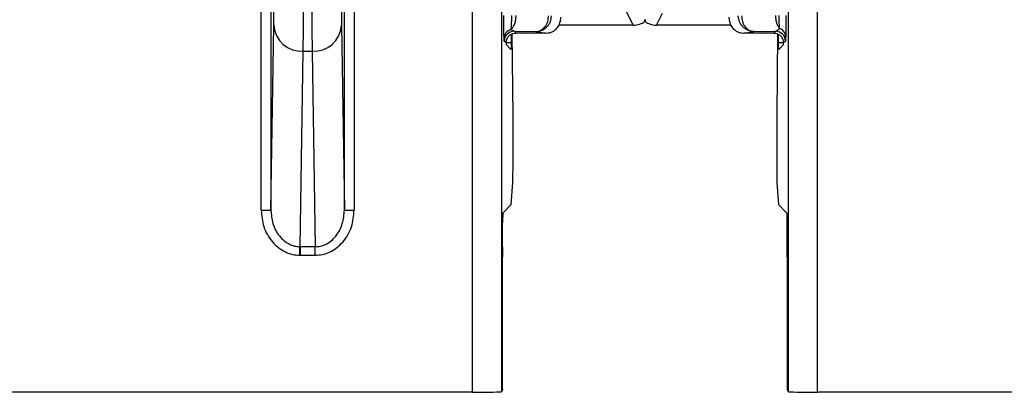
# Model space of a CAD drawing. Extents: x 897.4 to 914.4, y -8.5 to 2.5.
# Tile 81 of 102: x 907.4 to 908.4, y -2.5 to -2.1. Entities that reach past the tile are written whole.
import ezdxf

# ---------------------------------------------------------------- set-up
doc = ezdxf.new("R2010")
doc.units = 0
doc.header["$LTSCALE"] = 4
doc.header["$MEASUREMENT"] = 0
doc.layers.get('0').update_dxf_attribs({"linetype": 'CONTINUOUS'})

msp = doc.modelspace()

# ---------------------------------------------------------------- linework, layer by layer
for p, q in [((907.66836, -2.30562), (907.66836, -1.94903)), ((907.6782, -1.96062), (907.6782, -2.30562)), ((907.75182, -2.30562), (907.75182, -1.97249)), ((907.76166, -1.97249), (907.76166, -2.30562)), ((907.88011, -1.98735), (907.88011, -2.48823)), ((907.90964, -2.48746), (907.90964, -1.98735)), ((908.19686, -1.98735), (908.19686, -2.48746)), ((908.22638, -2.48823), (908.22638, -1.98735)), ((908.03088, -2.09906), (908.04149, -2.12028)), ((908.06501, -2.12028), (908.07106, -2.10818)), ((907.6782, -2.30562), (907.681, -2.12074)), ((907.74903, -2.12074), (907.75182, -2.30562)), ((908.04149, -2.12028), (907.9668, -2.12028)), ((908.1397, -2.12028), (908.06501, -2.12028)), ((907.91879, -2.1247), (907.92199, -2.12641)), ((907.91914, -2.12946), (907.91908, -2.13754)), ((907.921, -2.21083), (907.92015, -2.12897)), ((907.92199, -2.12641), (907.94399, -2.12659)), ((907.92199, -2.12641), (907.92385, -2.12815)), ((907.95401, -2.12815), (907.92385, -2.12815)), ((907.94399, -2.12659), (907.94704, -2.12611)), ((907.94399, -2.12659), (907.95401, -2.12815)), ((907.95401, -2.12815), (907.95633, -2.12798)), ((908.15017, -2.12798), (908.15249, -2.12815)), ((908.15249, -2.12815), (908.16259, -2.12658)), ((908.18265, -2.12815), (908.15249, -2.12815)), ((908.15963, -2.1261), (908.16259, -2.12658)), ((908.16259, -2.12658), (908.18451, -2.12642)), ((908.18265, -2.12815), (908.18451, -2.12642)), ((908.18451, -2.12642), (908.18841, -2.12352)), ((908.18635, -2.12897), (908.1855, -2.21083)), ((908.18741, -2.13754), (908.18736, -2.12946)), ((907.91215, -2.13626), (907.91201, -2.13352)), ((907.91404, -2.13803), (907.91215, -2.13626)), ((907.91407, -2.13754), (907.91908, -2.13754)), ((907.91895, -2.14457), (907.91409, -2.13971)), ((908.18741, -2.13754), (908.19241, -2.13754)), ((908.19241, -2.13971), (908.18755, -2.14457)), ((908.19435, -2.13626), (908.19245, -2.13803)), ((907.70756, -2.34236), (907.71052, -2.14631)), ((907.71052, -2.14631), (907.7195, -2.14631)), ((907.7195, -2.14631), (907.72246, -2.34236)), ((907.921, -2.2583), (907.921, -2.21083)), ((908.1855, -2.21083), (908.1855, -2.2583)), ((907.91928, -2.29983), (907.92085, -2.27784)), ((908.18565, -2.27784), (908.18722, -2.2999)), ((907.91071, -2.30853), (907.91926, -2.29998)), ((907.91928, -2.29983), (907.91926, -2.29998)), ((908.18723, -2.29997), (908.18722, -2.2999)), ((908.18723, -2.29997), (908.19579, -2.30853)), ((907.66836, -2.30562), (907.6782, -2.30562)), ((907.75182, -2.30562), (907.76166, -2.30562)), ((907.91044, -2.34264), (907.91056, -2.31838)), ((908.19606, -2.34264), (908.19594, -2.31838)), ((907.70717, -2.34236), (907.70756, -2.34236)), ((907.72246, -2.34236), (907.70756, -2.34236)), ((907.70756, -2.34236), (907.70756, -2.35088)), ((907.72246, -2.35088), (907.72246, -2.34236)), ((907.70705, -2.35088), (907.70756, -2.35088)), ((907.70756, -2.35088), (907.72246, -2.35088)), ((907.91042, -2.47554), (907.91042, -2.35249)), ((908.19608, -2.35249), (908.19608, -2.47554)), ((907.88011, -2.48823), (907.26644, -2.48823)), ((907.91033, -2.48538), (907.90964, -2.48746)), ((908.19686, -2.48746), (908.19617, -2.48538)), ((908.84005, -2.48823), (908.22638, -2.48823))]:
    msp.add_line(p, q)
at = {"flags": 128}
msp.add_lwpolyline([(907.70705, -2.35088), (907.70707, -2.3496), (907.70708, -2.34833), (907.7071, -2.34711), (907.70712, -2.34596), (907.70714, -2.34489), (907.70715, -2.34392), (907.70716, -2.34307), (907.70717, -2.34236)], dxfattribs=at)
for centre, radius, start, end in [((907.70881, -2.11846), 0.02791, 184.693, 273.51805), ((907.72121, -2.11846), 0.02791, 266.48192, 355.3073), ((907.92139, -2.13372), 0.00939, 106.10901, 178.74514), ((907.92199, -2.13626), 0.00984, 90.00366, 179.99634), ((908.1845, -2.13626), 0.00984, 0.00351, 89.99649), ((908.18567, -2.13194), 0.00886, 2.24952, 71.9749)]:
    msp.add_arc(centre, radius, start, end)
for centre, major_axis, ratio, start_param, end_param in [((908.04395, -2.11536), (0.01012, 0.00152), 0.462497, 4.398132, 5.706334), ((908.06255, -2.11536), (0.01012, -0.00152), 0.462497, 3.718444, 5.026646), ((907.91409, -2.12987), (0, 0.00984), 0.008727, 2.548778, 3.132866), ((908.19241, -2.12987), (0, 0.00984), 0.008727, 3.150319, 3.734407), ((907.92083, -2.2583), (0, 0.01969), 0.008727, 3.263766, 4.712389), ((908.18567, -2.2583), (0, 0.01969), 0.008727, 1.570796, 3.01942), ((907.91071, -2.32822), (0, 0.01969), 0.008727, 0.008727, 1.047198), ((908.19579, -2.32822), (0, 0.01969), 0.008727, 5.235988, 6.274459), ((907.91059, -2.35249), (0, 0.01969), 0.008727, 1.047198, 1.570796), ((908.19591, -2.35249), (0, 0.01969), 0.008727, 4.712389, 5.235988), ((907.91033, -2.47554), (0, 0.00984), 0.008727, 3.167773, 4.712389), ((908.19617, -2.47554), (0, 0.00984), 0.008727, 1.570796, 3.115413), ((907.88011, -2.48745), (0.02953, 0), 0.026186, 4.712389, 6.274459), ((908.22638, -2.48745), (0.02953, 0), 0.026186, 3.150319, 4.712389)]:
    msp.add_ellipse(centre, major_axis=major_axis, ratio=ratio, start_param=start_param, end_param=end_param)
for points, knots in [([(907.681, -2.12074), (907.68109, -2.11378), (907.68129, -2.09987), (907.68155, -2.07347), (907.68178, -2.04338), (907.68198, -2.00951), (907.68214, -1.97298), (907.68225, -1.9348), (907.68232, -1.89575), (907.68233, -1.86958), (907.68233, -1.8565)], [0, 0, 0, 0, 0.122809, 0.245651, 0.372795, 0.500004, 0.627146, 0.754354, 0.877161, 1, 1, 1, 1]), ([(907.71052, -2.14631), (907.71063, -2.13779), (907.71084, -2.12094), (907.71111, -2.08925), (907.71134, -2.05438), (907.71153, -2.01675), (907.71167, -1.97741), (907.71178, -1.93715), (907.71184, -1.89674), (907.71185, -1.86979), (907.71186, -1.8565)], [0, 0, 0, 0, 0.136212, 0.269222, 0.399029, 0.525631, 0.64903, 0.769224, 0.886214, 1, 1, 1, 1]), ([(907.71817, -1.8565), (907.71817, -1.86979), (907.71818, -1.89674), (907.71825, -1.93715), (907.71835, -1.97741), (907.7185, -2.01675), (907.71868, -2.05438), (907.71891, -2.08925), (907.71918, -2.12094), (907.71939, -2.13779), (907.7195, -2.14631)], [0, 0, 0, 0, 0.113786, 0.230776, 0.35097, 0.474369, 0.600971, 0.730778, 0.863788, 1, 1, 1, 1]), ([(907.74769, -1.8565), (907.7477, -1.86958), (907.74771, -1.89574), (907.74778, -1.93479), (907.74789, -1.97297), (907.74804, -2.00949), (907.74824, -2.04337), (907.74847, -2.07346), (907.74873, -2.09987), (907.74893, -2.11378), (907.74903, -2.12074)], [0, 0, 0, 0, 0.122806, 0.245646, 0.372787, 0.499996, 0.627139, 0.754349, 0.877158, 1, 1, 1, 1]), ([(907.91201, -2.13352), (907.91199, -2.13249), (907.91195, -2.13043), (907.9119, -2.12484), (907.91187, -2.1181), (907.91187, -2.11312), (907.91186, -2.11062)], [0, 0, 0, 0, 0.248957, 0.500098, 0.749327, 1, 1, 1, 1]), ([(907.9194, -2.11061), (907.91939, -2.11213), (907.91937, -2.11516), (907.91924, -2.11929), (907.91905, -2.12271), (907.91887, -2.12404), (907.91879, -2.1247)], [0, 0, 0, 0, 0.249907, 0.499771, 0.749779, 1, 1, 1, 1]), ([(907.91879, -2.1247), (907.9196, -2.12388), (907.92118, -2.12227), (907.92285, -2.11863), (907.92386, -2.11469), (907.92399, -2.11196), (907.92406, -2.11063)], [0, 0, 0, 0, 0.273196, 0.530761, 0.772925, 1, 1, 1, 1]), ([(907.94704, -2.12611), (907.9479, -2.12578), (907.95008, -2.12491), (907.9527, -2.12254), (907.95466, -2.11956), (907.95626, -2.11591), (907.95654, -2.11286), (907.95673, -2.11086)], [0, 0, 0, 0, 0.160764, 0.409846, 0.564164, 0.714114, 1, 1, 1, 1]), ([(907.94793, -2.12606), (907.94891, -2.12574), (907.95152, -2.1249), (907.95466, -2.12257), (907.95706, -2.1196), (907.95903, -2.11596), (907.95937, -2.11291), (907.95959, -2.11091)], [0, 0, 0, 0, 0.152225, 0.403822, 0.559722, 0.711223, 1, 1, 1, 1]), ([(907.96557, -2.12268), (907.9665, -2.12128), (907.96777, -2.11936), (907.96869, -2.11559), (907.96892, -2.11367), (907.96894, -2.11274), (907.96895, -2.11228)], [0, 0, 0, 0, 0.59554, 0.813639, 0.909336, 1, 1, 1, 1]), ([(908.13755, -2.11228), (908.13756, -2.11274), (908.13758, -2.11367), (908.13781, -2.11559), (908.13873, -2.11936), (908.14, -2.12128), (908.14092, -2.12268)], [0, 0, 0, 0, 0.090664, 0.186361, 0.40446, 1, 1, 1, 1]), ([(908.15856, -2.12601), (908.15761, -2.1257), (908.15504, -2.12487), (908.15193, -2.12256), (908.14953, -2.11959), (908.14756, -2.11595), (908.14722, -2.1129), (908.147, -2.1109)], [0, 0, 0, 0, 0.148012, 0.401036, 0.557704, 0.709919, 1, 1, 1, 1]), ([(908.15024, -2.11085), (908.15042, -2.11285), (908.15069, -2.11589), (908.15224, -2.11954), (908.15415, -2.12252), (908.15669, -2.1249), (908.1588, -2.12576), (908.15963, -2.1261)], [0, 0, 0, 0, 0.285693, 0.435597, 0.589932, 0.839097, 1, 1, 1, 1]), ([(908.18841, -2.12352), (908.18782, -2.12267), (908.18666, -2.12101), (908.18546, -2.11772), (908.18472, -2.11422), (908.18462, -2.11181), (908.18457, -2.11063)], [0, 0, 0, 0, 0.266899, 0.52239, 0.766705, 1, 1, 1, 1]), ([(908.18841, -2.12352), (908.18834, -2.12279), (908.18822, -2.12135), (908.18808, -2.11817), (908.18799, -2.11455), (908.18798, -2.11193), (908.18797, -2.11062)], [0, 0, 0, 0, 0.251914, 0.500868, 0.749477, 1, 1, 1, 1]), ([(908.19463, -2.11063), (908.19463, -2.11277), (908.19463, -2.11708), (908.1946, -2.12301), (908.19457, -2.1282), (908.19453, -2.13046), (908.19452, -2.1316)], [0, 0, 0, 0, 0.24932, 0.499877, 0.749499, 1, 1, 1, 1]), ([(907.95633, -2.12798), (907.95737, -2.12776), (907.95953, -2.1273), (907.96223, -2.12587), (907.96436, -2.12417), (907.96518, -2.12317), (907.96557, -2.12268)], [0, 0, 0, 0, 0.241192, 0.499428, 0.757237, 1, 1, 1, 1]), ([(908.05325, -2.11427), (908.0531, -2.11529), (908.05292, -2.11649), (908.05283, -2.11662), (908.05282, -2.11663)], [0, 0, 0, 0, 0.845051, 1, 1, 1, 1]), ([(908.05325, -2.11427), (908.0534, -2.11529), (908.05358, -2.11649), (908.05367, -2.11662), (908.05368, -2.11663)], [0, 0, 0, 0, 0.845051, 1, 1, 1, 1]), ([(908.14092, -2.12268), (908.14132, -2.12317), (908.14213, -2.12417), (908.14426, -2.12587), (908.14696, -2.1273), (908.14913, -2.12776), (908.15017, -2.12798)], [0, 0, 0, 0, 0.242181, 0.499483, 0.758266, 1, 1, 1, 1]), ([(907.9183, -2.12987), (907.91757, -2.13045), (907.91613, -2.13163), (907.91477, -2.13397), (907.91413, -2.13617), (907.91404, -2.13743), (907.91404, -2.13797), (907.91404, -2.13803)], [0, 0, 0, 0, 0.252497, 0.506118, 0.739032, 0.971887, 1, 1, 1, 1]), ([(907.9183, -2.12987), (907.91916, -2.12937), (907.92088, -2.12838), (907.92286, -2.12823), (907.92385, -2.12815)], [0, 0, 0, 0, 0.5, 1, 1, 1, 1]), ([(907.94399, -2.12659), (907.94527, -2.12657), (907.94662, -2.12655), (907.94787, -2.12608), (907.94793, -2.12606)], [0, 0, 0, 0, 0.948221, 1, 1, 1, 1]), ([(908.16259, -2.12658), (908.16132, -2.12655), (908.15993, -2.12653), (908.15866, -2.12604), (908.15856, -2.12601)], [0, 0, 0, 0, 0.924396, 1, 1, 1, 1]), ([(908.18265, -2.12815), (908.18364, -2.12823), (908.18562, -2.12838), (908.18734, -2.12937), (908.1882, -2.12987)], [0, 0, 0, 0, 0.500012, 1, 1, 1, 1]), ([(908.19245, -2.13803), (908.19244, -2.13744), (908.19241, -2.13627), (908.19172, -2.13393), (908.19034, -2.13161), (908.18893, -2.13046), (908.1882, -2.12987)], [0, 0, 0, 0, 0.254264, 0.509672, 0.743571, 1, 1, 1, 1]), ([(908.19452, -2.1316), (908.19449, -2.13293), (908.19444, -2.13567), (908.19438, -2.13606), (908.19435, -2.13626)], [0, 0, 0, 0, 0.489679, 1, 1, 1, 1]), ([(907.91908, -2.13754), (907.91908, -2.13862), (907.91905, -2.14129), (907.91901, -2.14403), (907.91897, -2.1444), (907.91895, -2.14457)], [0, 0, 0, 0, 0.26117, 0.643609, 1, 1, 1, 1]), ([(908.18755, -2.14457), (908.18753, -2.14448), (908.1875, -2.14425), (908.18745, -2.142), (908.18743, -2.13899), (908.18741, -2.13754)], [0, 0, 0, 0, 0.261171, 0.643604, 1, 1, 1, 1]), ([(907.66836, -2.30562), (907.66888, -2.31124), (907.66993, -2.32271), (907.67728, -2.3355), (907.68549, -2.34345), (907.69239, -2.34765), (907.69966, -2.35032), (907.70459, -2.35069), (907.70705, -2.35088)], [0, 0, 0, 0, 0.255437, 0.521823, 0.650064, 0.775077, 0.888092, 1, 1, 1, 1]), ([(907.6782, -2.30562), (907.67858, -2.31017), (907.67934, -2.31937), (907.68477, -2.32979), (907.69095, -2.33625), (907.69611, -2.3397), (907.70157, -2.34188), (907.70534, -2.3422), (907.70717, -2.34236)], [0, 0, 0, 0, 0.264829, 0.535936, 0.663367, 0.782053, 0.893615, 1, 1, 1, 1]), ([(907.72246, -2.34236), (907.72432, -2.34223), (907.72812, -2.34197), (907.73365, -2.33984), (907.73888, -2.33642), (907.74515, -2.32996), (907.75066, -2.31948), (907.75144, -2.3102), (907.75182, -2.30562)], [0, 0, 0, 0, 0.106504, 0.2180328, 0.3365874, 0.4638398, 0.7351332, 1, 1, 1, 1]), ([(907.72246, -2.35088), (907.72493, -2.35073), (907.7299, -2.35042), (907.73726, -2.34783), (907.74426, -2.34367), (907.75259, -2.33571), (907.76007, -2.32285), (907.76114, -2.31128), (907.76166, -2.30562)], [0, 0, 0, 0, 0.111705, 0.224758, 0.349473, 0.478064, 0.744614, 1, 1, 1, 1])]:
    msp.add_open_spline(points, degree=3, knots=knots)

doc.saveas('drawing.dxf')
